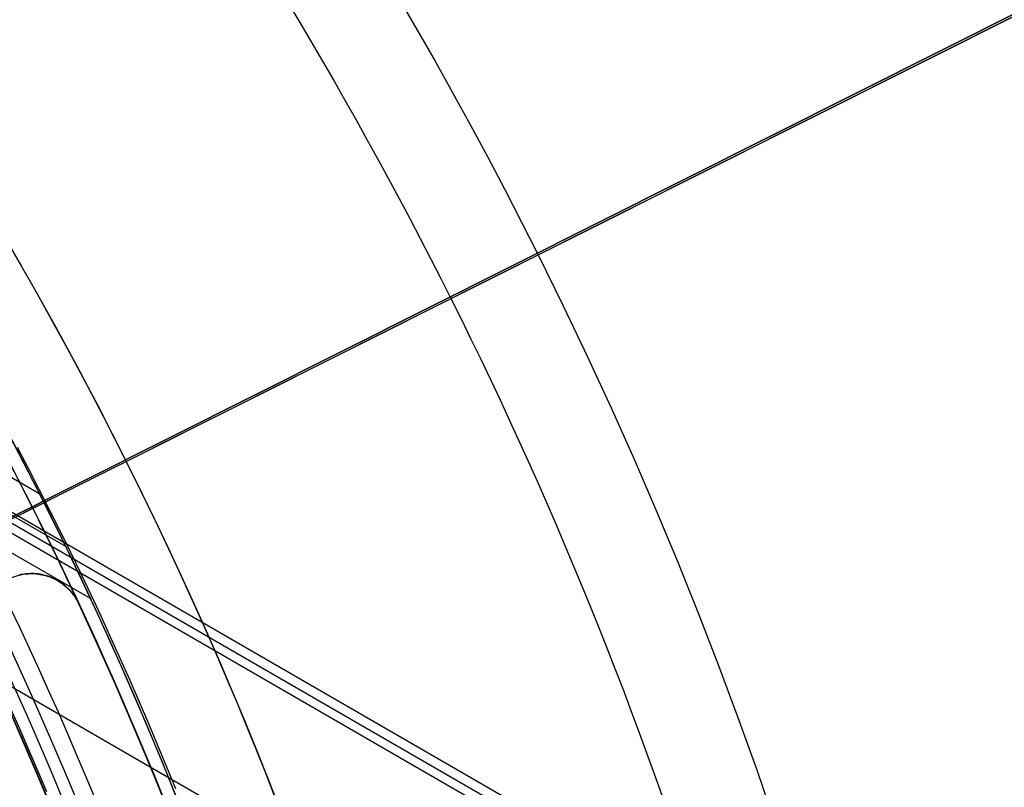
# Model space of a CAD drawing. Extents: x 16051 to 17254, y -2088 to -1046.
# Tile 45 of 62: x 16717 to 16736, y -1678 to -1663. Entities that reach past the tile are written whole.
import ezdxf

# ---------------------------------------------------------------- set-up
doc = ezdxf.new("R2010")
doc.units = 0
doc.layers.get('0').update_dxf_attribs({"linetype": 'CONTINUOUS'})
doc.layers.add('COLOR', color=7, linetype='CONTINUOUS')
doc.layers.add('LUZ', color=7, linetype='CONTINUOUS')

msp = doc.modelspace()

# ---------------------------------------------------------------- linework, layer by layer
for p, q in [((17251.07467302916, -1981.068717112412, 52.33708992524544), (16708.95180593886, -1668.0739338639, 52.33708992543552)), ((16708.86479344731, -1668.224643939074, 51.58330483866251), (17250.98766052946, -1981.219427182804, 51.58330483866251)), ((17250.90064802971, -1981.370137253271, 50.8295197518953), (16708.77778095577, -1668.375354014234, 50.8295197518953)), ((16717.4009292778, -1672.288510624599, 54.89007228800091), (16713.61826744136, -1670.104589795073, 54.89007228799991)), ((16707.50975537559, -1670.571638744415, 51.18267111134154), (17252.86127534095, -1985.430485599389, 51.18267111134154)), ((16717.89732760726, -1673.291854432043, 52.20142965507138), (16714.21051195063, -1671.163270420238, 52.20142965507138)), ((16718.37132875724, -1674.287657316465, 49.49256787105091), (16714.77316036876, -1672.210253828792, 49.4925678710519))]:
    msp.add_line(p, q)
at = {"extrusion": (0.1124755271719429, 0.1948133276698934, 0.9743700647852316)}
msp.add_lwpolyline([(-15309.47030365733, -6720.994009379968), (-15309.98085325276, -6720.685040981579), (-15310.48939906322, -6720.371376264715), (-15310.99588066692, -6720.053034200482), (-15311.50023783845, -6719.730034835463), (-15312.00241057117, -6719.402399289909), (-15312.50233909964, -6719.070149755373), (-15312.99996392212, -6718.733309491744), (-15313.49522582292, -6718.391902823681), (-15313.98806589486, -6718.045955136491), (-15314.47842556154, -6717.695492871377), (-15314.96624659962, -6717.340543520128), (-15315.45147116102, -6716.981135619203), (-15315.93404179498, -6716.617298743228), (-15316.41390147, -6716.24906349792), (-15316.89099359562, -6715.876461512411), (-15317.36526204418, -6715.499525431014), (-15317.83665117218, -6715.118288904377), (-15318.30510584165, -6714.732786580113), (-15318.7705714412, -6714.343054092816), (-15319.23299390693, -6713.949128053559), (-15319.69231974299, -6713.551046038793), (-15320.14849604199, -6713.148846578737), (-15320.6014705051, -6712.742569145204), (-15321.05119146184, -6712.332254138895), (-15321.49760788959, -6711.917942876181), (-15321.94066943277, -6711.499677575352), (-15322.38032642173, -6711.077501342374), (-15322.8165298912, -6710.651458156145), (-15323.24923159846, -6710.221592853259), (-15323.67838404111, -6709.787951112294), (-15324.10394047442, -6709.350579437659), (-15324.52585492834, -6708.909525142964), (-15324.94408222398, -6708.464836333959), (-15325.35857798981, -6708.016561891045), (-15325.76929867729, -6707.564751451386), (-15326.17620157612, -6707.10945539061), (-15326.579244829, -6706.65072480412), (-15326.9783874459, -6706.188611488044), (-15327.37358931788, -6705.723167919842), (-15327.76481123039, -6705.25444723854), (-15328.15201487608, -6704.782503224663), (-15328.53516286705, -6704.307390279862), (-15328.91421874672, -6703.829163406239), (-15329.28914700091, -6703.347878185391), (-15329.65991306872, -6702.863590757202), (-15330.02648335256, -6702.376357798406), (-15330.38882522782, -6701.886236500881), (-15330.74690705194, -6701.393284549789), (-15331.10069817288, -6700.897560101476), (-15331.4501689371, -6700.399121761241), (-15331.79529069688, -6699.898028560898), (-15332.13603581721, -6699.394339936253), (-15332.47237768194, -6698.888115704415), (-15332.80429069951, -6698.379416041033), (-15333.131750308, -6697.868301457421), (-15333.45473297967, -6697.354832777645), (-15333.77321622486, -6696.839071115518), (-15334.08717859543, -6696.321077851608), (-15334.39659968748, -6695.800914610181), (-15334.7014601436, -6695.278643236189), (-15335.00174165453, -6694.754325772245), (-15335.29742696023, -6694.228024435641), (-15335.58849985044, -6693.699801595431), (-15335.87494516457, -6693.16971974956), (-15336.15674879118, -6692.637841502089), (-15336.4338976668, -6692.10422954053), (-15336.70637977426, -6691.56894661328), (-15336.97418414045, -6691.032055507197), (-15337.23730083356, -6690.493619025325), (-15337.49572095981, -6689.953699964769), (-15337.74943665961, -6689.41236109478), (-15337.9984411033, -6688.869665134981), (-15338.24272848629, -6688.325674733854), (-15338.48229402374, -6687.780452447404), (-15338.71713394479, -6687.234060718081), (-15338.94724548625, -6686.686561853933), (-15339.1726268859, -6686.138018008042), (-15339.39327737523, -6685.588491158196), (-15339.60919717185, -6685.038043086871), (-15339.82038747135, -6684.486735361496), (-15340.02685043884, -6683.934629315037), (-15340.22858919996, -6683.381786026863), (-15340.42560783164, -6682.828266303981), (-15340.61791135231, -6682.274130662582), (-15340.80550571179, -6681.719439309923), (-15340.98839778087, -6681.164252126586), (-15341.16659534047, -6680.60862864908), (-15341.34010707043, -6680.05262805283), (-15341.50894253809, -6679.496309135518), (-15341.67311218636, -6678.939730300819), (-15341.83262732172, -6678.382949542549), (-15341.98750010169, -6677.826024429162), (-15342.13774352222, -6677.269012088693), (-15342.28337140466, -6676.711969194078), (-15342.42439838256, -6676.154951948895), (-15342.56083988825, -6675.598016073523), (-15342.69271213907, -6675.04121679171), (-15342.82003212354, -6674.484608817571), (-15342.9428175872, -6673.928246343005), (-15343.06108701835, -6673.37218302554), (-15343.17485963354, -6672.816471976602), (-15343.28415536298, -6672.261165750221), (-15343.38899483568, -6671.70631633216), (-15343.48939936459, -6671.15197512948), (-15343.58539093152, -6670.598192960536), (-15343.67699217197, -6670.045020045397), (-15343.76422635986, -6669.492505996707), (-15343.84711739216, -6668.940699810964), (-15343.92568977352, -6668.389649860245), (-15343.99996860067, -6667.839403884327), (-15344.06997954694, -6667.290008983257), (-15344.13574884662, -6666.741511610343), (-15344.19730327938, -6666.19395756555), (-15344.25467015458, -6665.64739198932), (-15344.30787729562, -6665.101859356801), (-15344.35695302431, -6664.5574034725), (-15344.4019261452, -6664.014067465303), (-15344.44282592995, -6663.471893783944), (-15344.4796821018, -6662.930924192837), (-15344.51252481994, -6662.391199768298), (-15344.54138466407, -6661.852760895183), (-15344.56629261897, -6661.315647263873), (-15344.58728005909, -6660.779897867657), (-15344.60437873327, -6660.245551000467), (-15344.61762074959, -6659.712644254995), (-15344.6270385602, -6659.181214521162), (-15344.63266494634, -6658.651297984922), (-15344.63453300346, -6658.122930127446), (-15344.6327337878, -6657.604389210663), (-15344.62731513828, -6657.08435597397), (-15344.61824576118, -6656.562863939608), (-15344.60549465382, -6656.039947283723), (-15344.58903111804, -6655.51564083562), (-15344.56882477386, -6654.989980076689), (-15344.54484557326, -6654.463001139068), (-15344.51706381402, -6653.934740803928), (-15344.48545015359, -6653.405236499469), (-15344.44997562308, -6652.874526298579), (-15344.41061164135, -6652.342648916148), (-15344.36733002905, -6651.809643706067), (-15344.32010302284, -6651.275550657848), (-15344.26890328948, -6650.740410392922), (-15344.21370394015, -6650.204264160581), (-15344.15447854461, -6649.667153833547), (-15344.09120114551, -6649.129121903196), (-15344.02384627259, -6648.590211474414), (-15343.952388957, -6648.050466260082), (-15343.87680474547, -6647.509930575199), (-15343.79706971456, -6646.968649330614), (-15343.71316048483, -6646.426668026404), (-15343.62505423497, -6645.884032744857), (-15343.53272871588, -6645.340790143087), (-15343.43616226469, -6644.796987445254), (-15343.33533381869, -6644.252672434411), (-15343.2302229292, -6643.707893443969), (-15343.1208097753, -6643.162699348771), (-15343.00707517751, -6642.617139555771), (-15342.8890006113, -6642.07126399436), (-15342.76656822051, -6641.525123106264), (-15342.63976083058, -6640.978767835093), (-15342.50856196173, -6640.432249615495), (-15342.37295584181, -6639.885620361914), (-15342.23292741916, -6639.338932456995), (-15342.08846237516, -6638.792238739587), (-15341.93954713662, -6638.245592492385), (-15341.78616888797, -6637.699047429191), (-15341.62831558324, -6637.15265768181), (-15341.46597595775, -6636.606477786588), (-15341.29913953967, -6636.060562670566), (-15341.12779666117, -6635.514967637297), (-15340.95193846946, -6634.969748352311), (-15340.77155693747, -6634.424960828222), (-15340.58664487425, -6633.880661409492), (-15340.39719593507, -6633.336906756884), (-15340.20320463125, -6632.793753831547), (-15340.00466633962, -6632.251259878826), (-15339.80157731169, -6631.709482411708), (-15339.59393468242, -6631.168479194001), (-15339.38173647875, -6630.628308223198), (-15339.16498162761, -6630.089027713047), (-15338.94366996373, -6629.55069607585), (-15338.71780223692, -6629.013371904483), (-15338.48738011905, -6628.477113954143), (-15338.25240621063, -6627.941981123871), (-15338.01288404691, -6627.40803243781), (-15337.76881810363, -6626.875327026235), (-15337.52021380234, -6626.343924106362), (-15337.26707751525, -6625.813882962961), (-15337.00941656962, -6625.285262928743), (-15336.74723925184, -6624.758123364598), (-15336.48055481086, -6624.232523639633), (-15336.20937346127, -6623.708523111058), (-15335.93370638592, -6623.186181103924), (-15335.65356573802, -6622.665556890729), (-15335.36896464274, -6622.146709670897), (-15335.07991719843, -6621.629698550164), (-15334.78643847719, -6621.114582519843), (-15334.48854452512, -6620.601420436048), (-15334.18625236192, -6620.090270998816), (-15333.87957998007, -6619.581192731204), (-15333.5685463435, -6619.074243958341), (-15333.25317138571, -6618.569482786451), (-15332.93347600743, -6618.066967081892), (-15332.60948207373, -6617.566754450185), (-15332.28121241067, -6617.068902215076), (-15331.94869080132, -6616.573467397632), (-15331.61194198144, -6616.080506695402), (-15331.2709916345, -6615.590076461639), (-15330.92586638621, -6615.102232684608), (-15330.57659379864, -6614.617030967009), (-15330.22320236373, -6614.134526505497), (-15329.86572149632, -6613.654774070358), (-15329.50418152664, -6613.1778279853), (-15329.13861369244, -6612.703742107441), (-15328.7690501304, -6612.232569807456), (-15328.39552386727, -6611.764363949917), (-15328.01806881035, -6611.299176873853), (-15327.63671973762, -6610.837060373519), (-15327.25151228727, -6610.378065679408), (-15326.86248294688, -6609.92224343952), (-15326.46966904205, -6609.469643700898), (-15326.0731087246, -6609.020315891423), (-15325.67284096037, -6608.574308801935), (-15325.26890551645, -6608.131670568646), (-15324.86134294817, -6607.69244865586), (-15324.45019458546, -6607.256689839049), (-15324.03550251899, -6606.824440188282), (-15323.61730958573, -6606.395745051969), (-15323.19565935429, -6605.970649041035), (-15322.77059610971, -6605.54919601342), (-15322.342164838, -6605.131429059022), (-15321.91041121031, -6604.717390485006), (-15321.47538156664, -6604.307121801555), (-15321.03712289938, -6603.900663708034), (-15320.59568283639, -6603.498056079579), (-15320.15110962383, -6603.099337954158), (-15319.7034521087, -6602.704547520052), (-15319.25275972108, -6602.313722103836), (-15318.79908245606, -6601.926898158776), (-15318.34247085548, -6601.54411125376), (-15317.88297598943, -6601.165396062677), (-15317.42064943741, -6600.790786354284), (-15316.95554326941, -6600.420314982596), (-15316.4877100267, -6600.054013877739), (-15316.01720270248, -6599.691914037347), (-15315.54407472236, -6599.334045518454), (-15315.06837992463, -6598.980437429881), (-15314.59017254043, -6598.63111792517), (-15314.10950717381, -6598.286114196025), (-15313.62643878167, -6597.945452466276), (-15313.14102265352, -6597.609157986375), (-15312.65331439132, -6597.277255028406), (-15312.16336988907, -6596.949766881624), (-15311.67124531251, -6596.626715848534), (-15311.17699707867, -6596.308123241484), (-15310.68068183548, -6595.994009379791)], dxfattribs=at)
for points in [[(16720.00262160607, -1677.926863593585), (16719.83349892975, -1677.510409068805), (16719.66168890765, -1677.095015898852), (16719.48719181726, -1676.680700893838), (16719.31000793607, -1676.267480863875), (16719.13013754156, -1675.855372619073), (16718.94758091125, -1675.444392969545), (16718.76233832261, -1675.034558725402), (16718.57441005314, -1674.625886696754), (16718.38379638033, -1674.218393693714), (16718.19049758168, -1673.812096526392), (16717.99451393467, -1673.4070120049), (16717.7958457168, -1673.00315693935), (16717.59449320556, -1672.600548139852), (16717.39045667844, -1672.199202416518), (16717.18373641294, -1671.799136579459), (16716.97433268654, -1671.400367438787)], [(16718.44434698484, -1678.078881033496), (16718.27605561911, -1677.671995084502), (16718.10513221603, -1677.26616521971), (16717.93157704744, -1676.861407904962), (16717.75539038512, -1676.457739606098), (16717.5765725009, -1676.055176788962), (16717.39512366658, -1675.653735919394), (16717.21104415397, -1675.253433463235), (16717.02433423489, -1674.854285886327), (16716.83499418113, -1674.456309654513)], [(16717.53427954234, -1677.980871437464), (16717.36526925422, -1677.579583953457), (16717.19365665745, -1677.179357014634), (16717.0194420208, -1676.780206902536), (16716.84262561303, -1676.382149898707)]]:
    msp.add_lwpolyline(points)
at = {"extrusion": (0.1124755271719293, 0.1948133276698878, 0.9743700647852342)}
msp.add_lwpolyline([(-15308.55944587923, -6595.994009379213), (-15309.08051549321, -6596.298800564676), (-15309.59963515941, -6596.60845085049), (-15310.11674160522, -6596.922942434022), (-15310.6317717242, -6597.242256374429), (-15311.14466260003, -6597.566372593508), (-15311.6553515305, -6597.895269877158), (-15312.16377605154, -6598.228925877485), (-15312.66987396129, -6598.567317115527), (-15313.17358334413, -6598.91041898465), (-15313.67484259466, -6599.258205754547), (-15314.17359044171, -6599.610650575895), (-15314.66976597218, -6599.967725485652), (-15315.16330865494, -6600.329401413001), (-15315.65415836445, -6600.695648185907), (-15316.14225540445, -6601.066434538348), (-15316.62754053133, -6601.441728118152), (-15317.10995497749, -6601.821495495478), (-15317.58944047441, -6602.205702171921), (-15318.06593927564, -6602.594312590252), (-15318.53939417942, -6602.987290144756), (-15319.00974855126, -6603.384597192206), (-15319.47694634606, -6603.786195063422), (-15319.94093213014, -6604.192044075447), (-15320.40165110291, -6604.602103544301), (-15320.85904911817, -6605.016331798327), (-15321.31307270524, -6605.434686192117), (-15321.7636690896, -6605.857123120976), (-15322.21078621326, -6606.283598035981), (-15322.65437275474, -6606.714065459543), (-15323.09437814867, -6607.148479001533), (-15323.53075260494, -6607.586791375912), (-15323.96344712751, -6608.028954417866), (-15324.3924135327, -6608.474919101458), (-15324.81760446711, -6608.924635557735), (-15325.238973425, -6609.378053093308), (-15325.6564747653, -6609.835120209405), (-15326.070063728, -6610.295784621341), (-15326.47969645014, -6610.759993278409), (-15326.88532998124, -6611.22769238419), (-15327.28692229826, -6611.698827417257), (-15327.68443231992, -6612.173343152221), (-15328.07781992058, -6612.651183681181), (-15328.4670459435, -6613.132292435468), (-15328.85207221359, -6613.616612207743), (-15329.23286154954, -6614.104085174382), (-15329.60937777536, -6614.594652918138), (-15329.98158573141, -6615.08825645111), (-15330.34945128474, -6615.584836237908), (-15330.71294133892, -6616.084332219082), (-15331.07202384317, -6616.586683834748), (-15331.42666780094, -6617.091830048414), (-15331.77684327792, -6617.599709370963), (-15332.12252140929, -6618.11025988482), (-15332.46367440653, -6618.623419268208), (-15332.80027556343, -6619.139124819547), (-15333.13229926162, -6619.657313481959), (-15333.45972097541, -6620.177921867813), (-15333.78251727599, -6620.700886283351), (-15334.10066583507, -6621.226142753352), (-15334.41414542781, -6621.753627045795), (-15334.72293593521, -6622.283274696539), (-15335.02701834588, -6622.815021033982), (-15335.32637475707, -6623.348801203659), (-15335.62098837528, -6623.884550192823), (-15335.91084351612, -6624.422202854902), (-15336.19592560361, -6624.961693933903), (-15336.4762211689, -6625.502958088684), (-15336.75171784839, -6626.045929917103), (-15337.02240438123, -6626.590543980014), (-15337.28827060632, -6627.136734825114), (-15337.54930745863, -6627.684437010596), (-15337.80550696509, -6628.233585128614), (-15338.0568622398, -6628.784113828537), (-15338.30336747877, -6629.335957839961), (-15338.54501795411, -6629.889051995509), (-15338.78181000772, -6630.443331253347), (-15339.01374104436, -6630.998730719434), (-15339.24080952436, -6631.555185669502), (-15339.46301495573, -6632.112631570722), (-15339.68035788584, -6632.671004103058), (-15339.89283989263, -6633.230239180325), (-15340.10046357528, -6633.790272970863), (-15340.30323254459, -6634.351041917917), (-15340.50115141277, -6634.912482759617), (-15340.69422578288, -6635.474532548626), (-15340.88246223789, -6636.037128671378), (-15341.06586832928, -6636.600208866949), (-15341.2444525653, -6637.163711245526), (-15341.41822439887, -6637.727574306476), (-15341.58719421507, -6638.291736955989), (-15341.75137331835, -6638.856138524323), (-15341.91077391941, -6639.420718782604), (-15342.06540912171, -6639.9854179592), (-15342.21529290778, -6640.550176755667), (-15342.36044012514, -6641.114936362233), (-15342.50086647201, -6641.67963847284), (-15342.63658848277, -6642.24422529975), (-15342.76762351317, -6642.808639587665), (-15342.89398972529, -6643.372824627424), (-15343.01570607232, -6643.936724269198), (-15343.13279228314, -6644.500282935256), (-15343.24526884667, -6645.06344563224), (-15343.35315699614, -6645.626157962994), (-15343.4564786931, -6646.188366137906), (-15343.55525661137, -6646.750016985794), (-15343.64951412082, -6647.311057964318), (-15343.73927527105, -6647.871437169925), (-15343.82456477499, -6648.431103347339), (-15343.90540799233, -6648.990005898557), (-15343.98183091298, -6649.548094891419), (-15344.05386014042, -6650.105321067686), (-15344.12152287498, -6650.661635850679), (-15344.18484689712, -6651.216991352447), (-15344.24386055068, -6651.771340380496), (-15344.29859272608, -6652.324636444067), (-15344.34907284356, -6652.876833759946), (-15344.39533083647, -6653.427887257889), (-15344.43739713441, -6653.977752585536), (-15344.47530264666, -6654.526386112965), (-15344.50907874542, -6655.073744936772), (-15344.53875724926, -6655.61978688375), (-15344.56437040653, -6656.164470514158), (-15344.58595087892, -6656.707755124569), (-15344.60353172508, -6657.249600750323), (-15344.61714638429, -6657.789968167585), (-15344.62682866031, -6658.328818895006), (-15344.63261270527, -6658.866115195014), (-15344.63453300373, -6659.401820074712), (-15344.63278133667, -6659.913463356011), (-15344.62750615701, -6660.426560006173), (-15344.61867739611, -6660.941077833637), (-15344.60626526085, -6661.456984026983), (-15344.59024024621, -6661.974245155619), (-15344.57057314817, -6662.492827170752), (-15344.54723507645, -6663.012695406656), (-15344.52019746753, -6663.533814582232), (-15344.48943209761, -6664.056148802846), (-15344.45491109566, -6664.579661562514), (-15344.4166069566, -6665.104315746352), (-15344.37449255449, -6665.630073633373), (-15344.32854115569, -6666.156896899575), (-15344.27872643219, -6666.68474662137), (-15344.22502247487, -6667.213583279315), (-15344.16740380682, -6667.743366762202), (-15344.1058453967, -6668.274056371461), (-15344.04032267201, -6668.805610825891), (-15343.97081153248, -6669.337988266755), (-15343.89728836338, -6669.871146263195), (-15343.8197300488, -6670.405041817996), (-15343.73811398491, -6670.939631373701), (-15343.65241809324, -6671.474870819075), (-15343.56262083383, -6672.010715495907), (-15343.46870121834, -6672.547120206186), (-15343.37063882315, -6673.084039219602), (-15343.26841380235, -6673.621426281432), (-15343.16200690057, -6674.159234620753), (-15343.05139946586, -6674.697416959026), (-15342.93657346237, -6675.23592551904), (-15342.81751148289, -6675.774712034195), (-15342.69419676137, -6676.313727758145), (-15342.5666131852, -6676.852923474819), (-15342.43474530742, -6677.392249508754), (-15342.29857835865, -6677.9316557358), (-15342.15809825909, -6678.471091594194), (-15342.01329163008, -6679.010506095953), (-15341.86414580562, -6679.549847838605), (-15341.71064884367, -6680.089065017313), (-15341.55278953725, -6680.628105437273), (-15341.39055742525, -6681.166916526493), (-15341.22394280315, -6681.705445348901), (-15341.05293673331, -6682.243638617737), (-15340.87753105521, -6682.781442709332), (-15340.69771839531, -6683.318803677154), (-15340.51349217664, -6683.855667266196), (-15340.32484662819, -6684.391978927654), (-15340.13177679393, -6684.927683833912), (-15339.93427854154, -6685.462726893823), (-15339.73234857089, -6685.997052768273), (-15339.5259844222, -6686.530605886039), (-15339.31518448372, -6687.063330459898), (-15339.09994799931, -6687.595170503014), (-15338.88027507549, -6688.126069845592), (-15338.6561666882, -6688.655972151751), (-15338.42762468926, -6689.184820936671), (-15338.1946518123, -6689.712559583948), (-15337.95725167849, -6690.239131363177), (-15337.71542880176, -6690.76447944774), (-15337.46918859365, -6691.288546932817), (-15337.21853736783, -6691.811276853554), (-15336.9634823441, -6692.332612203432), (-15336.70403165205, -6692.852495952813), (-15336.44019433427, -6693.370871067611), (-15336.17198034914, -6693.88768052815), (-15335.89940057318, -6694.402867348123), (-15335.62246680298, -6694.916374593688), (-15335.34119175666, -6695.428145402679), (-15335.05558907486, -6695.938123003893), (-15334.76567332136, -6696.446250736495), (-15334.47145998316, -6696.952472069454), (-15334.17296547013, -6697.456730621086), (-15333.87020711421, -6697.958970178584), (-15333.56320316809, -6698.459134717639), (-15333.25197280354, -6698.957168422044), (-15332.93653610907, -6699.4530157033), (-15332.61691408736, -6699.946621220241), (-15332.29312865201, -6700.437929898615), (-15331.96520262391, -6700.926886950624), (-15331.63315972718, -6701.413437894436), (-15331.2970245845, -6701.897528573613), (-15330.95682271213, -6702.379105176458), (-15330.6125805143, -6702.85811425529), (-15330.26432527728, -6703.334502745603), (-15329.91208516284, -6703.808217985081), (-15329.55588920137, -6704.279207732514), (-15329.19576728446, -6704.747420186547), (-15328.83175015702, -6705.212804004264), (-15328.463869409, -6705.675308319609), (-15328.09215746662, -6706.134882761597), (-15327.71664758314, -6706.591477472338), (-15327.33737382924, -6707.045043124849), (-15326.95437108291, -6707.495530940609), (-15326.56767501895, -6707.942892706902), (-15326.17732209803, -6708.387080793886), (-15325.78334955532, -6708.828048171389), (-15325.38579538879, -6709.26574842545), (-15324.98469834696, -6709.700135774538), (-15324.58009791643, -6710.131165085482), (-15324.17203430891, -6710.558791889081), (-15323.76054844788, -6710.982972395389), (-15323.34568195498, -6711.403663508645), (-15322.92747713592, -6711.820822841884), (-15322.50597696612, -6712.23440873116), (-15322.08122507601, -6712.644380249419), (-15321.65326573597, -6713.050697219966), (-15321.222143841, -6713.453320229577), (-15320.78790489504, -6713.852210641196), (-15320.35059499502, -6714.247330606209), (-15319.91026081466, -6714.63864307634), (-15319.46694958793, -6715.026111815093), (-15319.02070909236, -6715.409701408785), (-15318.57158763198, -6715.789377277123), (-15318.11963402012, -6716.165105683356), (-15317.66489756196, -6716.53685374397), (-15317.20742803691, -6716.904589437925), (-15316.74727568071, -6717.268281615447), (-15316.28449116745, -6717.627900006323), (-15315.81912559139, -6717.983415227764), (-15315.35123044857, -6718.334798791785), (-15314.88085761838, -6718.682023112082), (-15314.40805934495, -6719.02506151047), (-15313.93288821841, -6719.363888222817), (-15313.45539715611, -6719.698478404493), (-15312.97563938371, -6720.028808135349), (-15312.49366841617, -6720.354854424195), (-15312.00953803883, -6720.676595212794), (-15311.52330228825, -6720.994009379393)], dxfattribs=at)
at = {"extrusion": (0.1124755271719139, 0.1948133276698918, 0.9743700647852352)}
msp.add_lwpolyline([(-15314.92049179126, -6595.994009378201), (-15315.39590661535, -6596.329127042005), (-15315.86907008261, -6596.668318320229), (-15316.3399330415, -6597.011559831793), (-15316.80844663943, -6597.358827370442), (-15317.27456233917, -6597.710095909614), (-15317.73823193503, -6598.065339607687), (-15318.19940756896, -6598.424531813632), (-15318.65804174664, -6598.787645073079), (-15319.11408735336, -6599.154651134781), (-15319.56749766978, -6599.525520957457), (-15320.0182263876, -6599.900224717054), (-15320.46622762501, -6600.278731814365), (-15320.91145594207, -6600.661010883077), (-15321.35386635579, -6601.047029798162), (-15321.7934143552, -6601.436755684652), (-15322.23005591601, -6601.830154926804), (-15322.66374751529, -6602.227193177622), (-15323.09444614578, -6602.627835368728), (-15323.52210933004, -6603.032045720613), (-15323.94669513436, -6603.439787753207), (-15324.36816218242, -6603.85102429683), (-15324.78646966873, -6604.265717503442), (-15325.20157737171, -6604.683828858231), (-15325.61344566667, -6605.10531919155), (-15326.02203553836, -6605.53014869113), (-15326.42730859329, -6605.958276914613), (-15326.82922707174, -6606.389662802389), (-15327.22775385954, -6606.82426469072), (-15327.62285249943, -6607.262040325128), (-15328.01448720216, -6607.70294687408), (-15328.40262285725, -6608.146940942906), (-15328.78722504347, -6608.593978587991), (-15329.16826003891, -6609.044015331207), (-15329.54569483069, -6609.497006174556), (-15329.91949712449, -6609.952905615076), (-15330.28963535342, -6610.411667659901), (-15330.65607868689, -6610.87324584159), (-15331.0187970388, -6611.337593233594), (-15331.37776107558, -6611.804662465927), (-15331.73294222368, -6612.274405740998), (-15332.08431267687, -6612.746774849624), (-15332.43184540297, -6613.221721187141), (-15332.77551415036, -6613.699195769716), (-15333.11529345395, -6614.179149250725), (-15333.45115864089, -6614.66153193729), (-15333.78308583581, -6615.146293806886), (-15334.11105196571, -6615.633384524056), (-15334.43503476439, -6616.122753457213), (-15334.75501277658, -6616.614349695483), (-15335.07096536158, -6617.108122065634), (-15335.38287269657, -6617.604019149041), (-15335.69071577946, -6618.101989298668), (-15335.99447643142, -6618.601980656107), (-15336.29413729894, -6619.103941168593), (-15336.58968185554, -6619.607818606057), (-15336.88109440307, -6620.113560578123), (-15337.16836007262, -6620.621114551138), (-15337.45146482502, -6621.130427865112), (-15337.73039545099, -6621.641447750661), (-15338.00513957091, -6622.15412134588), (-15338.27568563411, -6622.668395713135), (-15338.54202291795, -6623.184217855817), (-15338.80414152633, -6623.701534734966), (-15339.06203238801, -6624.220293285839), (-15339.31568725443, -6624.740440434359), (-15339.56509869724, -6625.261923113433), (-15339.81026010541, -6625.784688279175), (-15340.0511656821, -6626.308682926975), (-15340.28781044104, -6626.83385410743), (-15340.52019020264, -6627.360148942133), (-15340.74830158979, -6627.887514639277), (-15340.97214202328, -6628.415898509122), (-15341.1917097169, -6628.945247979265), (-15341.40700367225, -6629.475510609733), (-15341.6180236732, -6630.006634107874), (-15341.8247702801, -6630.538566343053), (-15342.02724482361, -6631.071255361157), (-15342.22544939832, -6631.604649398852), (-15342.41938685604, -6632.138696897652), (-15342.60906079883, -6632.673346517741), (-15342.79447557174, -6633.208547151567), (-15342.97563625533, -6633.744247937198), (-15343.15254865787, -6634.280398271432), (-15343.32521930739, -6634.816947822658), (-15343.49365544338, -6635.353846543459), (-15343.65786500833, -6635.891044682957), (-15343.81785663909, -6636.4284927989), (-15343.97363965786, -6636.966141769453), (-15344.12522406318, -6637.50394280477), (-15344.27262052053, -6638.041847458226), (-15344.41584035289, -6638.579807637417), (-15344.55489553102, -6639.117775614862), (-15344.68979866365, -6639.655704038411), (-15344.82056298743, -6640.19354594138), (-15344.94720235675, -6640.731254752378), (-15345.06973123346, -6641.268784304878), (-15345.18816467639, -6641.806088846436), (-15345.30251833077, -6642.343123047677), (-15345.41280841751, -6642.879842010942), (-15345.51905172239, -6643.416201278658), (-15345.62126558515, -6643.952156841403), (-15345.71946788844, -6644.487665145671), (-15345.81367704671, -6645.02268310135), (-15345.90391199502, -6645.557168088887), (-15345.99019217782, -6646.091077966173), (-15346.07253753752, -6646.624371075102), (-15346.15096850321, -6647.157006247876), (-15346.22550597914, -6647.688942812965), (-15346.2961713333, -6648.22014060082), (-15346.36298638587, -6648.750559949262), (-15346.4259733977, -6649.280161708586), (-15346.48515505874, -6649.808907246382), (-15346.54055447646, -6650.336758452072), (-15346.5921951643, -6650.863677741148), (-15346.64010103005, -6651.389628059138), (-15346.68429636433, -6651.914572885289), (-15346.724805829, -6652.438476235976), (-15346.76165444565, -6652.961302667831), (-15346.79486758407, -6653.483017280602), (-15346.82447095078, -6654.003585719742), (-15346.85049057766, -6654.522974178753), (-15346.87295281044, -6655.041149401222), (-15346.89188429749, -6655.558078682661), (-15346.90731197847, -6656.073729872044), (-15346.91926307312, -6656.588071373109), (-15346.92776507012, -6657.101072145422), (-15346.93284571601, -6657.612701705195), (-15346.9345330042, -6658.122930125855), (-15346.93278552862, -6658.642178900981), (-15346.92752331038, -6659.162878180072), (-15346.91871685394, -6659.68499640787), (-15346.90633692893, -6660.208501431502), (-15346.89035458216, -6660.733360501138), (-15346.87074114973, -6661.259540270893), (-15346.8474682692, -6661.787006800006), (-15346.82050789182, -6662.315725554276), (-15346.78983229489, -6662.845661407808), (-15346.75541409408, -6663.37677864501), (-15346.71722625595, -6663.909040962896), (-15346.67524211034, -6664.442411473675), (-15346.62943536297, -6664.976852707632), (-15346.57978010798, -6665.512326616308), (-15346.52625084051, -6666.048794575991), (-15346.46882246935, -6666.586217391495), (-15346.40747032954, -6667.124555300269), (-15346.342170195, -6667.663767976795), (-15346.27289829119, -6668.203814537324), (-15346.19963130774, -6668.744653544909), (-15346.12234641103, -6669.286243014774), (-15346.0410212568, -6669.828540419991), (-15345.95563400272, -6670.371502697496), (-15345.86616332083, -6670.915086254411), (-15345.7725884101, -6671.459246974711), (-15345.67488900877, -6672.003940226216), (-15345.5730454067, -6672.549120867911), (-15345.46703845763, -6673.094743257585), (-15345.35684959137, -6673.640761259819), (-15345.24246082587, -6674.187128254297), (-15345.12385477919, -6674.733797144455), (-15345.0010146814, -6675.280720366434), (-15344.87392438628, -6675.827849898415), (-15344.74256838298, -6676.375137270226), (-15344.60693180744, -6676.922533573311), (-15344.46700045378, -6677.469989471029), (-15344.3227607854, -6678.017455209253), (-15344.17419994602, -6678.564880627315), (-15344.02130577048, -6679.112215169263), (-15343.86406679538, -6679.659407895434), (-15343.70247226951, -6680.206407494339), (-15343.53651216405, -6680.753162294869), (-15343.36617718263, -6681.299620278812), (-15343.19145877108, -6681.845729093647), (-15343.01234912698, -6682.391436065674), (-15342.82884120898, -6682.936688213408), (-15342.64092874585, -6683.481432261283), (-15342.44860624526, -6684.025614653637), (-15342.25186900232, -6684.569181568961), (-15342.05071310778, -6685.112078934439), (-15341.845135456, -6685.65425244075), (-15341.63513375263, -6686.195647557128), (-15341.42070652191, -6686.736209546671), (-15341.20185311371, -6687.275883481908), (-15340.97857371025, -6687.814614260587), (-15340.75086933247, -6688.352346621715), (-15340.51874184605, -6688.8890251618), (-15340.28219396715, -6689.424594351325), (-15340.04122926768, -6689.958998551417), (-15339.79585218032, -6690.492182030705), (-15339.54606800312, -6691.024088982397), (-15339.29188290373, -6691.554663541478), (-15339.03330392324, -6692.083849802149), (-15338.77033897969, -6692.611591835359), (-15338.50299687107, -6693.137833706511), (-15338.23128727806, -6693.662519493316), (-15337.95522076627, -6694.185593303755), (-15337.6748087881, -6694.70699929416), (-15337.39006368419, -6695.226681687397), (-15337.10099868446, -6695.744584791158), (-15336.80762790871, -6696.260653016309), (-15336.50996636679, -6696.774830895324), (-15336.20802995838, -6697.287063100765), (-15335.90183547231, -6697.797294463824), (-15335.59140058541, -6698.305469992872), (-15335.276743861, -6698.81153489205), (-15334.95788474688, -6699.315434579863), (-15334.63484357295, -6699.817114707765), (-15334.30764154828, -6700.316521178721), (-15333.97630075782, -6700.813600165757), (-15333.64084415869, -6701.30829813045), (-15333.30129557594, -6701.800561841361), (-15332.95767969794, -6702.290338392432), (-15332.6100220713, -6702.777575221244), (-15332.25834909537, -6703.262220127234), (-15331.9026880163, -6703.744221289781), (-15331.54306692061, -6704.223527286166), (-15331.17951472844, -6704.700087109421), (-15330.81206118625, -6705.173850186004), (-15330.44073685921, -6705.644766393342), (-15330.06557312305, -6706.112786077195), (-15329.68660215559, -6706.577860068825), (-15329.30385692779, -6707.039939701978), (-15328.91737119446, -6707.498976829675), (-15328.52717948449, -6707.954923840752), (-15328.13331709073, -6708.407733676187), (-15327.73582005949, -6708.857359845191), (-15327.33472517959, -6709.303756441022), (-15326.93006997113, -6709.746878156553), (-15326.52189267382, -6710.18668029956), (-15326.11023223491, -6710.623118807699), (-15325.69512829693, -6711.056150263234), (-15325.27662118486, -6711.485731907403), (-15324.85475189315, -6711.911821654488), (-15324.4295620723, -6712.334378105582), (-15324.00109401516, -6712.753360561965), (-15323.56939064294, -6713.168729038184), (-15323.13449549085, -6713.580444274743), (-15322.69645269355, -6713.988467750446), (-15322.25530697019, -6714.392761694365), (-15321.81110360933, -6714.793289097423), (-15321.36388845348, -6715.190013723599), (-15320.91370788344, -6715.582900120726), (-15320.4606088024, -6715.971913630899), (-15320.00463861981, -6716.357020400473), (-15319.54584523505, -6716.738187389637), (-15319.0842770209, -6717.115382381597), (-15318.61998280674, -6717.488573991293), (-15318.15301186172, -6717.857731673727), (-15317.68341387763, -6718.222825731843), (-15317.21123895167, -6718.583827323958), (-15316.73653756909, -6718.940708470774), (-15316.25936058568, -6719.293442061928), (-15315.77975921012, -6719.642001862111), (-15315.2977849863, -6719.986362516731), (-15314.81348977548, -6720.326499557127), (-15314.32692573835, -6720.662389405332), (-15313.83814531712, -6720.994009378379)], dxfattribs=at)
at = {"extrusion": (0.1124755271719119, 0.1948133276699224, 0.9743700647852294)}
msp.add_lwpolyline([(-15315.67810926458, -6720.994009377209), (-15316.14404000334, -6720.656685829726), (-15316.60769940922, -6720.315426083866), (-15317.06904060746, -6719.970253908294), (-15317.52801703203, -6719.62119384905), (-15317.98458244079, -6719.268271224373), (-15318.43869093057, -6718.911512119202), (-15318.89029695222, -6718.550943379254), (-15319.33935532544, -6718.18659260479), (-15319.78582125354, -6717.818488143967), (-15320.22965033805, -6717.446659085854), (-15320.67079859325, -6717.071135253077), (-15321.10922246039, -6716.691947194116), (-15321.54487882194, -6716.309126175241), (-15321.97772501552, -6715.922704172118), (-15322.40771884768, -6715.532713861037), (-15322.83481860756, -6715.139188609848), (-15323.25898308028, -6714.742162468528), (-15323.68017156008, -6714.341670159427), (-15324.09834386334, -6713.937747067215), (-15324.51346034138, -6713.530429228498), (-15324.92548189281, -6713.119753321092), (-15325.33436997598, -6712.705756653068), (-15325.74008662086, -6712.288477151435), (-15326.14259444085, -6711.86795335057), (-15326.54185664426, -6711.444224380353), (-15326.93783704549, -6711.017329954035), (-15327.33050007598, -6710.587310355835), (-15327.71981079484, -6710.154206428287), (-15328.10573489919, -6709.718059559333), (-15328.48823873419, -6709.278911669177), (-15328.86728930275, -6708.836805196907), (-15329.242854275, -6708.3917830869), (-15329.61490199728, -6707.943888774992), (-15329.98340150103, -6707.493166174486), (-15330.34832251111, -6707.039659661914), (-15330.70963545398, -6706.583414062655), (-15331.06731146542, -6706.124474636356), (-15331.42132239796, -6705.662887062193), (-15331.77164082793, -6705.198697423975), (-15332.11824006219, -6704.731952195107), (-15332.46109414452, -6704.262698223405), (-15332.80017786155, -6703.790982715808), (-15333.13546674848, -6703.316853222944), (-15333.46693709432, -6702.840357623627), (-15333.79456594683, -6702.361544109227), (-15334.11833111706, -6701.880461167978), (-15334.43821118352, -6701.397157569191), (-15334.75418549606, -6700.911682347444), (-15335.06623417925, -6700.424084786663), (-15335.3743381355, -6699.934414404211), (-15335.67847904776, -6699.442720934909), (-15335.97863938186, -6698.949054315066), (-15336.27480238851, -6698.453464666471), (-15336.56695210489, -6697.956002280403), (-15336.85507335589, -6697.456717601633), (-15337.13915175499, -6696.955661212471), (-15337.41917370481, -6696.452883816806), (-15337.69512639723, -6695.948436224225), (-15337.9669978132, -6695.442369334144), (-15338.23477672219, -6694.934734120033), (-15338.4984526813, -6694.425581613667), (-15338.75801603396, -6693.9149628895), (-15339.01345790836, -6693.402929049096), (-15339.26477021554, -6692.889531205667), (-15339.51194564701, -6692.374820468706), (-15339.75497767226, -6691.858847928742), (-15339.99386053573, -6691.341664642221), (-15340.22858925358, -6690.823321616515), (-15340.4591596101, -6690.303869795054), (-15340.68556815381, -6689.783360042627), (-15340.90781219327, -6689.261843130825), (-15341.12588979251, -6688.739369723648), (-15341.33979976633, -6688.215990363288), (-15341.54954167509, -6687.691755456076), (-15341.7551158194, -6687.166715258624), (-15341.95652323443, -6686.640919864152), (-15342.15376568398, -6686.114419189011), (-15342.34684565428, -6685.587262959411), (-15342.53576634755, -6685.059500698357), (-15342.72053167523, -6684.5311817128), (-15342.9011462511, -6684.002355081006), (-15343.07761538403, -6683.473069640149), (-15343.24994507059, -6682.943373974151), (-15343.41814198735, -6682.413316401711), (-15343.58221348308, -6681.882944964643), (-15343.74216757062, -6681.352307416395), (-15343.89801291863, -6680.821451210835), (-15344.04975884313, -6680.290423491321), (-15344.19741529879, -6679.759271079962), (-15344.34099287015, -6679.228040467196), (-15344.48050276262, -6678.696777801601), (-15344.61595679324, -6678.165528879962), (-15344.7473673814, -6677.634339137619), (-15344.8747475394, -6677.103253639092), (-15344.99811086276, -6676.572317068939), (-15345.11747152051, -6676.04157372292), (-15345.23284424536, -6675.511067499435), (-15345.34424432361, -6674.980841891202), (-15345.45168758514, -6674.450939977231), (-15345.55519039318, -6673.921404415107), (-15345.654769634, -6673.392277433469), (-15345.75044270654, -6672.863600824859), (-15345.84222751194, -6672.335415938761), (-15345.93014244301, -6671.807763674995), (-15346.01420637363, -6671.280684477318), (-15346.09443864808, -6670.754218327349), (-15346.17085907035, -6670.228404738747), (-15346.24348789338, -6669.703282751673), (-15346.31234580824, -6669.1788909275), (-15346.37745393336, -6668.655267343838), (-15346.43883380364, -6668.132449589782), (-15346.49650735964, -6667.610474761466), (-15346.55049693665, -6667.089379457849), (-15346.60082525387, -6666.569199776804), (-15346.6475154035, -6666.049971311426), (-15346.69059083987, -6665.531729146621), (-15346.73007536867, -6665.014507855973), (-15346.76599313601, -6664.498341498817), (-15346.7983686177, -6663.983263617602), (-15346.82722660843, -6663.469307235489), (-15346.85259221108, -6662.956504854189), (-15346.87449082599, -6662.444888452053), (-15346.89294814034, -6661.934489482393), (-15346.90799011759, -6661.425338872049), (-15346.91964298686, -6660.917467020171), (-15346.92793323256, -6660.410903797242), (-15346.93288758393, -6659.905678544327), (-15346.93453300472, -6659.401820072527), (-15346.93274021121, -6658.875881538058), (-15346.92734126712, -6658.348455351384), (-15346.91830552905, -6657.819574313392), (-15346.905602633, -6657.28927185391), (-15346.88920250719, -6656.757582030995), (-15346.86907538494, -6656.224539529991), (-15346.84519181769, -6655.69017966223), (-15346.81752268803, -6655.154538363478), (-15346.78603922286, -6654.617652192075), (-15346.75071300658, -6654.079558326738), (-15346.71151599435, -6653.540294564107), (-15346.66842052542, -6652.999899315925), (-15346.62139933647, -6652.45841160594), (-15346.57042557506, -6651.915871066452), (-15346.51547281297, -6651.372317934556), (-15346.45651505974, -6650.827793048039), (-15346.39352677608, -6650.282337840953), (-15346.32648288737, -6649.735994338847), (-15346.25535879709, -6649.188805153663), (-15346.18013040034, -6648.640813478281), (-15346.10077409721, -6648.092063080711), (-15346.01726680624, -6647.542598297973), (-15345.92958597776, -6646.992464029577), (-15345.83770960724, -6646.441705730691), (-15345.74161624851, -6645.890369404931), (-15345.64128502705, -6645.33850159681), (-15345.53669565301, -6644.786149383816), (-15345.42782843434, -6644.233360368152), (-15345.31466428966, -6643.680182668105), (-15345.19718476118, -6643.126664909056), (-15345.07537202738, -6642.572856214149), (-15344.9492089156, -6642.018806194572), (-15344.81867891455, -6641.464564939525), (-15344.68376618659, -6640.910183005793), (-15344.54445557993, -6640.35571140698), (-15344.40073264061, -6639.801201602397), (-15344.25258362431, -6639.2467054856), (-15344.09999550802, -6638.692275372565), (-15343.94295600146, -6638.137963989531), (-15343.78145355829, -6637.583824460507), (-15343.61547738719, -6637.029910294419), (-15343.44501746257, -6636.47627537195), (-15343.27006453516, -6635.922973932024), (-15343.09061014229, -6635.37006055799), (-15342.90664661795, -6634.817590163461), (-15342.71816710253, -6634.265617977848), (-15342.52516555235, -6633.714199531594), (-15342.32763674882, -6633.163390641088), (-15342.12557630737, -6632.613247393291), (-15341.91898068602, -6632.063826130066), (-15341.70784719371, -6631.515183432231), (-15341.49217399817, -6630.967376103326), (-15341.27196013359, -6630.420461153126), (-15341.04720550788, -6629.87449578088), (-15340.81791090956, -6629.329537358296), (-15340.58407801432, -6628.785643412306), (-15340.34570939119, -6628.242871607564), (-15340.10280850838, -6627.701279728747), (-15339.85537973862, -6627.160925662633), (-15339.60342836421, -6626.621867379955), (-15339.34696058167, -6626.084162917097), (-15339.08598350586, -6625.547870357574), (-15338.82050517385, -6625.013047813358), (-15338.55053454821, -6624.479753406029), (-15338.27608151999, -6623.948045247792), (-15337.99715691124, -6623.417981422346), (-15337.71377247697, -6622.889619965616), (-15337.42594090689, -6622.363018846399), (-15337.13367582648, -6621.838235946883), (-15336.83699179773, -6621.315329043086), (-15336.5359043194, -6620.794355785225), (-15336.23042982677, -6620.275373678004), (-15335.920585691, -6619.758440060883), (-15335.60639021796, -6619.243612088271), (-15335.28786264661, -6618.730946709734), (-15334.96502314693, -6618.220500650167), (-15334.63789281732, -6617.712330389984), (-15334.30649368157, -6617.206492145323), (-15333.97084868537, -6616.70304184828), (-15333.63098169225, -6616.202035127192), (-15333.28691747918, -6615.703527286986), (-15332.93868173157, -6615.207573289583), (-15332.58630103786, -6614.714227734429), (-15332.22980288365, -6614.223544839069), (-15331.86921564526, -6613.735578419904), (-15331.50456858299, -6613.250381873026), (-15331.13589183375, -6612.768008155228), (-15330.76321640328, -6612.288509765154), (-15330.386574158, -6611.811938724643), (-15330.00599781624, -6611.338346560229), (-15329.62152093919, -6610.867784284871), (-15329.23317792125, -6610.400302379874), (-15328.84100398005, -6609.93595077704), (-15328.44503514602, -6609.474778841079), (-15328.04530825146, -6609.016835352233), (-15327.6418609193, -6608.562168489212), (-15327.23473155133, -6608.11082581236), (-15326.82395931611, -6607.662854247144), (-15326.40958413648, -6607.21830006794), (-15325.9916466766, -6606.77720888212), (-15325.5701883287, -6606.339625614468), (-15325.14525119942, -6605.905594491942), (-15324.71687809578, -6605.47515902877), (-15324.28511251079, -6605.048362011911), (-15323.84999860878, -6604.625245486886), (-15323.41158121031, -6604.205850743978), (-15322.96990577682, -6603.790218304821), (-15322.52501839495, -6603.378387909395), (-15322.07696576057, -6602.970398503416), (-15321.6257951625, -6602.566288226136), (-15321.17155446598, -6602.166094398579), (-15320.71429209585, -6601.76985351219), (-15320.25405701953, -6601.377601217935), (-15319.79089872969, -6600.98937231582), (-15319.32486722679, -6600.605200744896), (-15318.85601300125, -6600.225119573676), (-15318.38438701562, -6599.849160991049), (-15317.9100406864, -6599.477356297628), (-15317.43302586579, -6599.109735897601), (-15316.9533948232, -6598.746329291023), (-15316.47120022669, -6598.387165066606), (-15315.98649512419, -6598.032270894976), (-15315.49933292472, -6597.681673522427), (-15315.0097673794, -6597.33539876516), (-15314.51785256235, -6596.993471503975), (-15314.02364285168, -6596.65591567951), (-15313.52719291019, -6596.322754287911), (-15313.02855766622, -6595.994009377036)], dxfattribs=at)
for centre, radius, start, end in [((16652.00356566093, -1705.267930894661, 89.37470231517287), 73.2424557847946, 210.0000000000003, 30.00000000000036), ((16652.00356566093, -1705.267930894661, 68.68735261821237), 73.24245578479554, 331.1712667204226, 30.0000000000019), ((16652.00356564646, -1705.267930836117, 88.63012703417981), 71.4445795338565, 210.0000000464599, 29.99999995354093), ((16652.00356566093, -1705.267930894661, 89.05580518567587), 71.21139006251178, 209.9999999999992, 29.99999999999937), ((16652.00356566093, -1705.267930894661, 67.93735261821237), 70.94245578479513, 333.8364589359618, 30.00000000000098)]:
    msp.add_arc(centre, radius, start, end)
at = {"extrusion": (0, 0, -1)}
for centre, radius, start, end in [((-16652.00356566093, -1705.267930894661, -89.37470231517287), 70.94245578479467, 149.9999999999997, 329.9999999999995), ((-16652.00356566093, -1705.267930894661, -46.50000292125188), 70.94245578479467, 149.9999999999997, 329.9999999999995), ((-16652.00356566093, -1705.267930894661, -259.6250029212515), 65.00000000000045, 150.0000000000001, 329.9999999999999), ((-16652.00356566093, -1705.267930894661, -259.6250029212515), 64, 149.9999999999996, 329.9999999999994)]:
    msp.add_arc(centre, radius, start, end, dxfattribs=at)
at = {"extrusion": (0.4871850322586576, 0.8438292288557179, -0.2249510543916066)}
msp.add_arc((-15031.4412537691, 1511.122899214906, 6720.994007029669), 298.5510334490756, 161.0657439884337, 162.1859694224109, dxfattribs=at)
at = {"layer": 'COLOR'}
for p, q in [((16719.05433975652, -1671.664456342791, 22.44590218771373), (16788.24366718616, -1636.989193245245, -10.54089386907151)), ((16785.21109649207, -1638.509011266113, -11.26917579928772), (16706.62004125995, -1677.896090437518, 26.2000005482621)), ((16717.26631930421, -1672.560549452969, 43.50000292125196), (16719.05433975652, -1671.664456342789, 43.50000292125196)), ((16719.05433975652, -1671.664456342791, 43.50000292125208), (16719.05433975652, -1671.664456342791, 22.44590218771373)), ((16683.30202576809, -1689.582261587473, 30.30000054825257), (16717.26632416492, -1672.560547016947, 30.30000054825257)), ((16717.26631930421, -1672.56054945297, 43.50000292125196), (16717.26631930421, -1672.56054945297, 30.30000054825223)), ((16718.13758089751, -1674.361032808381, 30.30000054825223), (16718.13758089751, -1674.361032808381, 23.29851924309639)), ((16718.14968175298, -1674.386039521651, 23.29836120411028), (16718.14968175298, -1674.386039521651, 30.30000054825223))]:
    msp.add_line(p, q, dxfattribs=at)
msp.add_polyline3d([(16718.14968175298, -1674.386039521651, 23.29836120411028), (16718.13878232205, -1674.363419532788, 23.29849019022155), (16718.12737426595, -1674.341161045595, 23.29887714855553), (16718.11545794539, -1674.319264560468, 23.29952207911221), (16718.10303372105, -1674.297730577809, 23.30042498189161), (16718.09010195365, -1674.276559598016, 23.30158585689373), (16718.07666300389, -1674.255752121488, 23.30300470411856), (16718.06271723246, -1674.235308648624, 23.30468152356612), (16718.04826500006, -1674.215229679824, 23.30661631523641), (16718.03330666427, -1674.195515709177, 23.30880907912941), (16718.01784257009, -1674.176167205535, 23.31125981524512), (16718.00187305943, -1674.157184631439, 23.3139685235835), (16717.98539847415, -1674.13856844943, 23.31693520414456), (16717.96863642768, -1674.120515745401, 23.32011201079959), (16717.95151483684, -1674.102961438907, 23.32351489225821), (16717.93359949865, -1674.085512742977, 23.3272395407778), (16717.91445621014, -1674.067776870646, 23.33138164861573), (16717.89438095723, -1674.05007168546, 23.33588502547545), (16717.87395952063, -1674.03297700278, 23.34062968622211), (16717.85319238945, -1674.016492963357, 23.34561563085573), (16717.83208005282, -1674.00061970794, 23.35084285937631), (16717.81062299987, -1673.985357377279, 23.35631137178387), (16717.78882171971, -1673.970706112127, 23.3620211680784), (16717.76667670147, -1673.956666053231, 23.36797224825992), (16717.74418843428, -1673.943237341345, 23.37416461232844), (16717.72135739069, -1673.930420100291, 23.38059826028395), (16717.69818397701, -1673.918214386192, 23.38727319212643), (16717.674668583, -1673.906620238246, 23.39418940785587), (16717.65081159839, -1673.895637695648, 23.40134690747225), (16717.62661340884, -1673.885266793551, 23.40874569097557), (16717.60207438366, -1673.875507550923, 23.41638575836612), (16717.57677196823, -1673.866222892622, 23.42440441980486), (16717.55197526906, -1673.857824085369, 23.43238974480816), (16717.52824437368, -1673.850445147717, 23.4401514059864), (16717.50444759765, -1673.843671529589, 23.44804831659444), (16717.48058513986, -1673.837502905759, 23.45608047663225), (16717.45665719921, -1673.831938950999, 23.4642478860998), (16717.43266397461, -1673.826979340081, 23.47255054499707), (16717.40860566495, -1673.822623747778, 23.48098845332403), (16717.38448246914, -1673.818871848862, 23.48956161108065), (16717.36029458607, -1673.815723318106, 23.49827001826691), (16717.33599317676, -1673.813181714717, 23.50713321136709), (16717.31155732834, -1673.811248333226, 23.51615956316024), (16717.28702912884, -1673.809919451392, 23.5253323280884), (16717.26245066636, -1673.809191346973, 23.53463476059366), (16717.23786402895, -1673.809060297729, 23.54405011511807), (16717.21331130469, -1673.809522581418, 23.55356164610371), (16717.18883458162, -1673.810574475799, 23.56315260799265), (16717.16447594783, -1673.812212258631, 23.57280625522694), (16717.14026737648, -1673.814424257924, 23.58250830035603), (16717.1162126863, -1673.817200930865, 23.59225561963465), (16717.09231173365, -1673.820541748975, 23.60204821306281), (16717.06856437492, -1673.824446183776, 23.6118860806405), (16717.04497046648, -1673.828913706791, 23.62176922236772), (16717.02152986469, -1673.833943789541, 23.63169763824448), (16716.99824242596, -1673.839535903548, 23.64167132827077)], dxfattribs=at)
at = {"layer": 'COLOR', "extrusion": (0, 0, -1)}
for centre, radius, start, end in [((-16652.00357279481, -1705.267947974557, 10.54089386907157), 152.392098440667, 333.3815781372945, 153.3815781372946), ((-16652.00357279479, -1705.267947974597, -22.44590218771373), 75.00000000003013, 63.38157813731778, 153.3815781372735), ((-16652.00357279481, -1705.267947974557, -18.68835025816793), 83.81579491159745, 333.3815781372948, 153.3815781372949), ((-16652.00357279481, -1705.267947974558, -33.3991820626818), 73.00000000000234, 63.38157813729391, 243.3815781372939), ((-16652.00357279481, -1705.267947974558, -43.50000292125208), 75.00000000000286, 63.38157813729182, 243.3815781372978), ((-16652.00357279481, -1705.267947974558, -32.97295255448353), 75.00000000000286, 63.38157813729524, 243.3815781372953), ((-16652.00357279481, -1705.267947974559, -43.50000292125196), 73.00000000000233, 63.3815781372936, 243.3815781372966), ((-16652.00357279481, -1705.267947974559, -43.50000292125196), 73.00000000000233, 63.3815781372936, 243.3815781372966), ((-16652.00357279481, -1705.267947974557, 10.54089386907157), 152.3920984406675, 153.3815781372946, 333.3815781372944), ((-16652.00357279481, -1705.267947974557, -17.30945272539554), 81.95014076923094, 134.1450639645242, 153.3815781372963), ((-16652.00357279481, -1705.267947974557, -18.68835025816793), 83.81579491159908, 153.3815781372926, 333.3815781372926), ((-16652.00357279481, -1705.267947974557, -17.30945272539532), 81.95014076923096, 153.3815781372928, 172.6181164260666), ((-16717.24357067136, -1674.809079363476, -30.30000054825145), 1.000000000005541, 63.38157813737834, 154.973345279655), ((-16717.24357067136, -1674.809079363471, -26.79918087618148), 0.9999999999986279, 63.38157813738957, 154.9733452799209)]:
    msp.add_arc(centre, radius, start, end, dxfattribs=at)
at = {"layer": 'COLOR'}
for centre, radius, start, end in [((16652.00357279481, -1705.267947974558, -35.79999945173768), 153, 26.61842186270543, 206.618421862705), ((16652.00357279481, -1705.267947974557, -11.46081713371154), 152.9999999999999, 26.61842186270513, 206.6184218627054), ((16652.00357279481, -1705.267947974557, -23.63040829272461), 153.0000000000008, 26.61842186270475, 206.6184218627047), ((16652.00357279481, -1705.267947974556, -10.90949982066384), 152.834295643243, 26.61842186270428, 206.6184218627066), ((16652.00357279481, -1705.267947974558, -35.79999945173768), 150, 26.61842186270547, 206.618421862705), ((16652.00357279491, -1705.267947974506, -30.59999945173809), 148.9999999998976, 357.4836594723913, 55.7531842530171), ((16652.00357279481, -1705.267947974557, -11.46081713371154), 153, 206.6184218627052, 26.6184218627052), ((16652.00357279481, -1705.267947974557, -35.79999945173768), 153, 206.6184218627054, 26.61842186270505), ((16652.00357279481, -1705.267947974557, -23.63040829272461), 153.0000000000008, 206.618421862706, 26.61842186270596), ((16652.00357279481, -1705.267947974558, -10.90949982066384), 152.8342956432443, 206.6184218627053, 26.61842186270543), ((16652.00357279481, -1705.267947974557, -35.79999945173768), 150, 206.6184218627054, 26.61842186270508), ((16652.01616691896, -1705.261636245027, 30.30000054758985), 72.98591821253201, 25.02634753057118, 28.21047026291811), ((16652.00357279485, -1705.267947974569, 22.44590218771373), 74.99999999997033, 296.6184218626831, 26.61842186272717), ((16652.0035727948, -1705.267947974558, 23.29836120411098), 73.0000000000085, 343.2152639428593, 25.02665472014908)]:
    msp.add_arc(centre, radius, start, end, dxfattribs=at)
at = {"layer": 'LUZ'}
for p, q in [((16518.11145596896, -1772.446374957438, -31.04999945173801), (16785.89568962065, -1638.089520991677, -31.04999945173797)), ((16785.89568962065, -1638.089520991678, -32.54999945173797), (16518.11145596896, -1772.446374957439, -32.549999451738))]:
    msp.add_line(p, q, dxfattribs=at)

doc.saveas('drawing.dxf')
